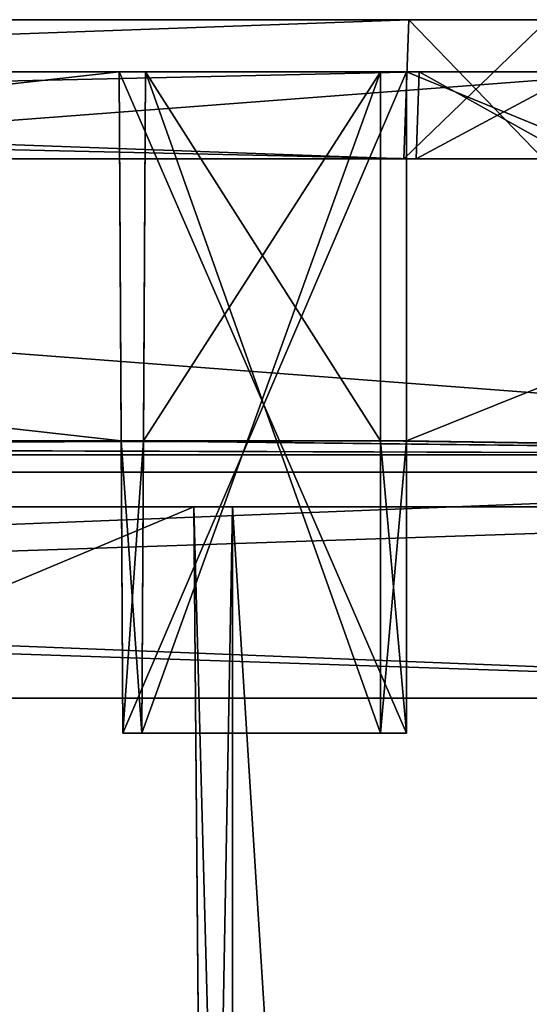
# Model space of a CAD drawing. Header units: millimetres. Extents: x -360 to 362, y 0 to 398.
# Tile 239 of 256: x 89 to 118, y 340 to 397. Entities that reach past the tile are written whole.
import ezdxf

# ---------------------------------------------------------------- set-up
doc = ezdxf.new("R2010")
doc.units = ezdxf.units.MM
doc.header["$LTSCALE"] = 33.374815
for name, color, linetype in [('137', 7, 'CONTINUOUS'), ('144', 7, 'CONTINUOUS'), ('151', 7, 'CONTINUOUS'), ('172', 7, 'CONTINUOUS'), ('2', 7, 'CONTINUOUS'), ('28', 7, 'CONTINUOUS'), ('293', 7, 'CONTINUOUS'), ('294', 7, 'CONTINUOUS'), ('295', 7, 'CONTINUOUS'), ('3', 7, 'CONTINUOUS'), ('307', 7, 'CONTINUOUS'), ('308', 7, 'CONTINUOUS'), ('309', 7, 'CONTINUOUS'), ('4', 7, 'CONTINUOUS'), ('5', 7, 'CONTINUOUS'), ('6', 7, 'CONTINUOUS'), ('630', 7, 'CONTINUOUS'), ('632', 7, 'CONTINUOUS'), ('634', 7, 'CONTINUOUS'), ('636', 7, 'CONTINUOUS'), ('643', 7, 'CONTINUOUS'), ('644', 7, 'CONTINUOUS'), ('646', 7, 'CONTINUOUS'), ('647', 7, 'CONTINUOUS'), ('649', 7, 'CONTINUOUS'), ('650', 7, 'CONTINUOUS'), ('652', 7, 'CONTINUOUS'), ('653', 7, 'CONTINUOUS'), ('654', 7, 'CONTINUOUS'), ('655', 7, 'CONTINUOUS'), ('656', 7, 'CONTINUOUS'), ('657', 7, 'CONTINUOUS'), ('658', 7, 'CONTINUOUS'), ('677', 7, 'CONTINUOUS'), ('7', 7, 'CONTINUOUS'), ('722', 7, 'CONTINUOUS'), ('723', 7, 'CONTINUOUS'), ('724', 7, 'CONTINUOUS'), ('725', 7, 'CONTINUOUS'), ('726', 7, 'CONTINUOUS'), ('727', 7, 'CONTINUOUS'), ('728', 7, 'CONTINUOUS'), ('729', 7, 'CONTINUOUS'), ('730', 7, 'CONTINUOUS'), ('731', 7, 'CONTINUOUS'), ('732', 7, 'CONTINUOUS'), ('748', 7, 'CONTINUOUS'), ('749', 7, 'CONTINUOUS'), ('750', 7, 'CONTINUOUS'), ('751', 7, 'CONTINUOUS'), ('752', 7, 'CONTINUOUS'), ('765', 7, 'CONTINUOUS'), ('766', 7, 'CONTINUOUS'), ('768', 7, 'CONTINUOUS'), ('769', 7, 'CONTINUOUS'), ('773', 7, 'CONTINUOUS'), ('776', 7, 'CONTINUOUS')]:
    doc.layers.add(name, color=color, linetype=linetype)

msp = doc.modelspace()

# ---------------------------------------------------------------- linework, layer by layer
at = {"layer": '137', "linetype": 'Continuous'}
for points in [[(-164.001, 358, -6), (164.001, 358, -6), (-163.774, 371, -6.227), (-164.001, 358, -6)], [(164.001, 358, -6), (163.774, 371, -6.227), (-163.774, 371, -6.227), (164.001, 358, -6)]]:
    msp.add_3dface(points, dxfattribs=at)
at = {"layer": '144', "linetype": 'Continuous'}
for points in [[(-163.808, 369, -8.192), (163.808, 369, -8.192), (-164, 358, -8), (-163.808, 369, -8.192)], [(163.808, 369, -8.192), (164, 358, -8), (-164, 358, -8), (163.808, 369, -8.192)]]:
    msp.add_3dface(points, dxfattribs=at)
at = {"layer": '151', "linetype": 'Continuous'}
for points in [[(98.526, 369, -13.616), (-98.526, 369, -13.616), (-99.25, 286, -16.514), (98.526, 369, -13.616)], [(98.526, 369, -13.616), (-99.25, 286, -16.514), (99.25, 286, -16.514), (98.526, 369, -13.616)], [(146.213, 369, -13.616), (100.75, 369, -13.616), (100.75, 286, -16.514), (146.213, 369, -13.616)], [(146.213, 369, -13.616), (100.75, 286, -16.514), (113.041, 15, -25.978), (146.213, 369, -13.616)], [(123.06, 15, -25.978), (146.213, 369, -13.616), (113.041, 15, -25.978), (123.06, 15, -25.978)]]:
    msp.add_3dface(points, dxfattribs=at)
at = {"layer": '172', "linetype": 'Continuous'}
for points in [[(-99.25, 286, -330.486), (-98.526, 369, -333.384), (99.25, 286, -330.486), (-99.25, 286, -330.486)], [(-98.526, 369, -333.384), (98.526, 369, -333.384), (99.25, 286, -330.486), (-98.526, 369, -333.384)], [(100.75, 369, -333.384), (146.213, 369, -333.384), (123.06, 15, -321.022), (100.75, 369, -333.384)], [(100.75, 369, -333.384), (123.06, 15, -321.022), (100.75, 286, -330.486), (100.75, 369, -333.384)]]:
    msp.add_3dface(points, dxfattribs=at)
at = {"layer": '2', "linetype": 'Continuous'}
for points in [[(-165.308, 369, -337.308), (-164.868, 369, -338.368), (165.308, 369, -337.308), (-165.308, 369, -337.308)], [(-98.526, 369, -337.21), (-165.308, 369, -337.308), (98.526, 369, -337.21), (-98.526, 369, -337.21)], [(-165.308, 369, -337.308), (165.308, 369, -337.308), (98.526, 369, -337.21), (-165.308, 369, -337.308)], [(-164.868, 369, -8.632), (-165.308, 369, -9.692), (164.868, 369, -8.632), (-164.868, 369, -8.632)], [(164.868, 369, -8.632), (-165.308, 369, -9.692), (165.308, 369, -9.692), (164.868, 369, -8.632)], [(165.308, 369, -9.692), (-165.308, 369, -9.692), (-98.526, 369, -9.79), (165.308, 369, -9.692)], [(-164.868, 369, -338.368), (-163.808, 369, -338.808), (164.868, 369, -338.368), (-164.868, 369, -338.368)], [(165.308, 369, -337.308), (-164.868, 369, -338.368), (164.868, 369, -338.368), (165.308, 369, -337.308)], [(-163.808, 369, -8.192), (-164.868, 369, -8.632), (163.808, 369, -8.192), (-163.808, 369, -8.192)], [(163.808, 369, -8.192), (-164.868, 369, -8.632), (164.868, 369, -8.632), (163.808, 369, -8.192)], [(-163.808, 369, -338.808), (163.808, 369, -338.808), (164.868, 369, -338.368), (-163.808, 369, -338.808)], [(165.308, 369, -9.692), (-98.526, 369, -9.79), (98.526, 369, -9.79), (165.308, 369, -9.692)], [(-98.526, 369, -9.79), (-98.526, 369, -13.616), (98.526, 369, -9.79), (-98.526, 369, -9.79)], [(98.526, 369, -9.79), (-98.526, 369, -13.616), (98.526, 369, -13.616), (98.526, 369, -9.79)], [(-98.526, 369, -333.384), (-98.526, 369, -337.21), (98.526, 369, -333.384), (-98.526, 369, -333.384)], [(98.526, 369, -333.384), (-98.526, 369, -337.21), (98.526, 369, -337.21), (98.526, 369, -333.384)], [(100.75, 369, -337.21), (98.526, 369, -337.21), (165.308, 369, -337.308), (100.75, 369, -337.21)], [(100.75, 369, -9.79), (165.308, 369, -9.692), (98.526, 369, -9.79), (100.75, 369, -9.79)], [(146.213, 369, -13.616), (165.308, 369, -9.692), (100.75, 369, -13.616), (146.213, 369, -13.616)], [(100.75, 369, -13.616), (165.308, 369, -9.692), (100.75, 369, -9.79), (100.75, 369, -13.616)], [(100.75, 369, -337.21), (165.308, 369, -337.308), (146.213, 369, -333.384), (100.75, 369, -337.21)], [(100.75, 369, -333.384), (100.75, 369, -337.21), (146.213, 369, -333.384), (100.75, 369, -333.384)]]:
    msp.add_3dface(points, dxfattribs=at)
at = {"layer": '28', "linetype": 'Continuous'}
for points in [[(-146.339, 371, -15.547), (146.339, 371, -15.547), (124.611, 38.791, -27.148), (-146.339, 371, -15.547)], [(-123.968, 38.791, -27.148), (-146.339, 371, -15.547), (123.968, 38.791, -27.148), (-123.968, 38.791, -27.148)], [(123.968, 38.791, -27.148), (-146.339, 371, -15.547), (124.611, 38.791, -27.148), (123.968, 38.791, -27.148)]]:
    msp.add_3dface(points, dxfattribs=at)
at = {"layer": '293', "linetype": 'Continuous'}
for points in [[(100.75, 369, -337.21), (100.75, 369, -333.384), (100.75, 286, -330.486), (100.75, 369, -337.21)], [(100.75, 369, -337.21), (100.75, 286, -330.486), (100.75, 286.395, -336.489), (100.75, 369, -337.21)]]:
    msp.add_3dface(points, dxfattribs=at)
at = {"layer": '294', "linetype": 'Continuous'}
for points in [[(98.526, 369, -337.21), (100.75, 369, -337.21), (100.75, 286.395, -336.489), (98.526, 369, -337.21)], [(98.526, 369, -337.21), (100.75, 286.395, -336.489), (99.247, 286.395, -336.489), (98.526, 369, -337.21)]]:
    msp.add_3dface(points, dxfattribs=at)
at = {"layer": '295', "linetype": 'Continuous'}
for points in [[(98.526, 369, -333.384), (98.526, 369, -337.21), (99.247, 286.395, -336.489), (98.526, 369, -333.384)], [(99.25, 286, -330.486), (98.526, 369, -333.384), (99.25, 286, -333.143), (99.25, 286, -330.486)], [(98.526, 369, -333.384), (99.247, 286.395, -336.489), (99.25, 286, -333.143), (98.526, 369, -333.384)]]:
    msp.add_3dface(points, dxfattribs=at)
at = {"layer": '3', "linetype": 'Continuous'}
for points in [[(-163.808, 369, -338.808), (-164, 358, -339), (164, 358, -339), (-163.808, 369, -338.808)], [(163.808, 369, -338.808), (-163.808, 369, -338.808), (164, 358, -339), (163.808, 369, -338.808)]]:
    msp.add_3dface(points, dxfattribs=at)
at = {"layer": '307', "linetype": 'Continuous'}
for points in [[(98.526, 369, -9.79), (98.526, 369, -13.616), (99.25, 286, -16.514), (98.526, 369, -9.79)], [(98.526, 369, -9.79), (99.25, 286, -16.514), (99.247, 286.395, -10.511), (98.526, 369, -9.79)]]:
    msp.add_3dface(points, dxfattribs=at)
at = {"layer": '308', "linetype": 'Continuous'}
for points in [[(100.75, 369, -9.79), (98.526, 369, -9.79), (99.247, 286.395, -10.511), (100.75, 369, -9.79)], [(100.75, 369, -9.79), (99.247, 286.395, -10.511), (100.75, 286.395, -10.511), (100.75, 369, -9.79)]]:
    msp.add_3dface(points, dxfattribs=at)
at = {"layer": '309', "linetype": 'Continuous'}
for points in [[(100.75, 369, -13.616), (100.75, 369, -9.79), (100.75, 286.395, -10.511), (100.75, 369, -13.616)], [(100.75, 286, -16.514), (100.75, 369, -13.616), (100.75, 286, -13.857), (100.75, 286, -16.514)], [(100.75, 369, -13.616), (100.75, 286.395, -10.511), (100.75, 286, -13.857), (100.75, 369, -13.616)]]:
    msp.add_3dface(points, dxfattribs=at)
at = {"layer": '4', "linetype": 'Continuous'}
for points in [[(164.001, 358, -341), (-164, 358, -339), (-164.001, 358, -341), (164.001, 358, -341)], [(164.001, 358, -6), (-164.001, 358, -6), (164, 358, -8), (164.001, 358, -6)], [(164, 358, -8), (-164.001, 358, -6), (-164, 358, -8), (164, 358, -8)], [(164, 358, -339), (-164, 358, -339), (164.001, 358, -341), (164, 358, -339)]]:
    msp.add_3dface(points, dxfattribs=at)
at = {"layer": '5', "linetype": 'Continuous'}
for points in [[(164.001, 358, -341), (-164.001, 358, -341), (163.774, 371, -340.773), (164.001, 358, -341)], [(-164.001, 358, -341), (-163.774, 371, -340.773), (163.774, 371, -340.773), (-164.001, 358, -341)]]:
    msp.add_3dface(points, dxfattribs=at)
at = {"layer": '6', "linetype": 'Continuous'}
for points in [[(163.774, 371, -340.773), (-163.774, 371, -340.773), (146.339, 371, -331.453), (163.774, 371, -340.773)], [(146.339, 371, -331.453), (-163.774, 371, -340.773), (-146.339, 371, -331.453), (146.339, 371, -331.453)], [(-163.774, 371, -6.227), (163.774, 371, -6.227), (-146.339, 371, -15.547), (-163.774, 371, -6.227)], [(-146.339, 371, -15.547), (163.774, 371, -6.227), (146.339, 371, -15.547), (-146.339, 371, -15.547)]]:
    msp.add_3dface(points, dxfattribs=at)
at = {"layer": '630', "linetype": 'Continuous'}
for points in [[(165.002, 372, -5), (-165.002, 372, -5), (164.301, 372, -8), (165.002, 372, -5)], [(164.301, 372, -8), (-165.002, 372, -5), (-164.301, 372, -8), (164.301, 372, -8)], [(-165.002, 372, -342), (165.002, 372, -342), (-164.301, 372, -339), (-165.002, 372, -342)], [(-164.301, 372, -339), (165.002, 372, -342), (164.301, 372, -339), (-164.301, 372, -339)]]:
    msp.add_3dface(points, dxfattribs=at)
at = {"layer": '632', "linetype": 'Continuous'}
for points in [[(-164.129, 397, -5.873), (164.129, 397, -5.873), (-110.883, 397, -46.627), (-164.129, 397, -5.873)], [(164.129, 397, -341.127), (-164.129, 397, -341.127), (110.883, 397, -300.373), (164.129, 397, -341.127)], [(110.883, 397, -300.373), (-164.129, 397, -341.127), (-110.883, 397, -300.373), (110.883, 397, -300.373)], [(-110.883, 397, -46.627), (164.129, 397, -5.873), (110.883, 397, -46.627), (-110.883, 397, -46.627)], [(110.883, 397, -46.627), (164.129, 397, -5.873), (118.873, 397, -48.765), (110.883, 397, -46.627)], [(118.871, 397, -298.236), (164.129, 397, -341.127), (110.883, 397, -300.373), (118.871, 397, -298.236)]]:
    msp.add_3dface(points, dxfattribs=at)
at = {"layer": '634', "linetype": 'Continuous'}
for points in [[(111.305, 389, -43.906), (-111.305, 389, -43.906), (110.603, 389, -46.906), (111.305, 389, -43.906)], [(110.603, 389, -46.906), (-111.305, 389, -43.906), (-110.603, 389, -46.906), (110.603, 389, -46.906)], [(-111.305, 389, -303.094), (111.305, 389, -303.094), (-110.603, 389, -300.094), (-111.305, 389, -303.094)], [(-110.603, 389, -300.094), (111.305, 389, -303.094), (110.603, 389, -300.094), (-110.603, 389, -300.094)], [(118.604, 389, -49.05), (111.305, 389, -43.906), (110.603, 389, -46.906), (118.604, 389, -49.05)], [(110.603, 389, -300.094), (111.305, 389, -303.094), (118.603, 389, -297.95), (110.603, 389, -300.094)], [(120.454, 389, -46.358), (111.305, 389, -43.906), (118.604, 389, -49.05), (120.454, 389, -46.358)], [(111.305, 389, -303.094), (120.457, 389, -300.641), (118.603, 389, -297.95), (111.305, 389, -303.094)]]:
    msp.add_3dface(points, dxfattribs=at)
at = {"layer": '636', "linetype": 'Continuous'}
for points in [[(95.75, 394, -8.768), (95.75, 394, -20.5), (109.25, 394, -20.5), (95.75, 394, -8.768)], [(109.25, 394, -8.768), (95.75, 394, -8.768), (109.25, 394, -20.5), (109.25, 394, -8.768)]]:
    msp.add_3dface(points, dxfattribs=at)
at = {"layer": '643', "linetype": 'Continuous'}
for points in [[(109.25, 394, -326.5), (95.75, 394, -326.5), (109.25, 394, -338.232), (109.25, 394, -326.5)], [(109.25, 394, -338.232), (95.75, 394, -326.5), (95.75, 394, -338.232), (109.25, 394, -338.232)]]:
    msp.add_3dface(points, dxfattribs=at)
at = {"layer": '644', "linetype": 'Continuous'}
for points in [[(94.25, 394, -22), (-94.25, 394, -22), (-111.479, 394, -43.732), (94.25, 394, -22)], [(110.75, 394, -22), (94.25, 394, -22), (-111.479, 394, -43.732), (110.75, 394, -22)], [(111.479, 394, -43.732), (110.75, 394, -22), (-111.479, 394, -43.732), (111.479, 394, -43.732)], [(-111.479, 394, -303.268), (-110.75, 394, -325), (111.479, 394, -303.268), (-111.479, 394, -303.268)], [(-110.75, 394, -325), (-94.25, 394, -325), (111.479, 394, -303.268), (-110.75, 394, -325)], [(-94.25, 394, -8.768), (-94.25, 394, -22), (94.25, 394, -8.768), (-94.25, 394, -8.768)], [(94.25, 394, -8.768), (-94.25, 394, -22), (94.25, 394, -22), (94.25, 394, -8.768)], [(94.25, 394, -338.232), (94.25, 394, -325), (-94.25, 394, -338.232), (94.25, 394, -338.232)], [(-94.25, 394, -338.232), (94.25, 394, -325), (-94.25, 394, -325), (-94.25, 394, -338.232)], [(-94.25, 394, -325), (94.25, 394, -325), (111.479, 394, -303.268), (-94.25, 394, -325)], [(110.75, 394, -325), (164.732, 394, -284.25), (94.25, 394, -325), (110.75, 394, -325)], [(94.25, 394, -325), (164.732, 394, -284.25), (120.629, 394, -300.817), (94.25, 394, -325)], [(111.479, 394, -303.268), (94.25, 394, -325), (120.629, 394, -300.817), (111.479, 394, -303.268)], [(110.75, 394, -8.768), (110.75, 394, -22), (163.532, 394, -8.768), (110.75, 394, -8.768)], [(163.532, 394, -8.768), (110.75, 394, -22), (164.381, 394, -9.119), (163.532, 394, -8.768)], [(164.381, 394, -9.119), (110.75, 394, -22), (164.732, 394, -9.968), (164.381, 394, -9.119)], [(164.732, 394, -9.968), (110.75, 394, -22), (111.479, 394, -43.732), (164.732, 394, -9.968)], [(164.732, 394, -337.032), (164.732, 394, -284.25), (110.75, 394, -325), (164.732, 394, -337.032)], [(164.381, 394, -337.881), (164.732, 394, -337.032), (110.75, 394, -338.232), (164.381, 394, -337.881)], [(110.75, 394, -338.232), (164.732, 394, -337.032), (110.75, 394, -325), (110.75, 394, -338.232)], [(163.532, 394, -338.232), (164.381, 394, -337.881), (110.75, 394, -338.232), (163.532, 394, -338.232)], [(120.631, 394, -46.185), (164.732, 394, -9.968), (111.479, 394, -43.732), (120.631, 394, -46.185)]]:
    msp.add_3dface(points, dxfattribs=at)
at = {"layer": '646', "linetype": 'Continuous'}
for points in [[(111.305, 389, -43.906), (120.454, 389, -46.358), (111.479, 394, -43.732), (111.305, 389, -43.906)], [(120.454, 389, -46.358), (120.631, 394, -46.185), (111.479, 394, -43.732), (120.454, 389, -46.358)]]:
    msp.add_3dface(points, dxfattribs=at)
at = {"layer": '647', "linetype": 'Continuous'}
for points in [[(-111.305, 389, -43.906), (111.305, 389, -43.906), (-111.479, 394, -43.732), (-111.305, 389, -43.906)], [(111.305, 389, -43.906), (111.479, 394, -43.732), (-111.479, 394, -43.732), (111.305, 389, -43.906)]]:
    msp.add_3dface(points, dxfattribs=at)
at = {"layer": '649', "linetype": 'Continuous'}
for points in [[(120.457, 389, -300.641), (111.305, 389, -303.094), (120.629, 394, -300.817), (120.457, 389, -300.641)], [(111.305, 389, -303.094), (111.479, 394, -303.268), (120.629, 394, -300.817), (111.305, 389, -303.094)]]:
    msp.add_3dface(points, dxfattribs=at)
at = {"layer": '650', "linetype": 'Continuous'}
for points in [[(-111.305, 389, -303.094), (-111.479, 394, -303.268), (111.479, 394, -303.268), (-111.305, 389, -303.094)], [(111.305, 389, -303.094), (-111.305, 389, -303.094), (111.479, 394, -303.268), (111.305, 389, -303.094)]]:
    msp.add_3dface(points, dxfattribs=at)
at = {"layer": '652', "linetype": 'Continuous'}
for points in [[(109.25, 394, -20.5), (95.75, 394, -20.5), (95.551, 356, -20.5), (109.25, 394, -20.5)], [(109.25, 394, -20.5), (95.551, 356, -20.5), (109.25, 356, -20.5), (109.25, 394, -20.5)]]:
    msp.add_3dface(points, dxfattribs=at)
at = {"layer": '653', "linetype": 'Continuous'}
for points in [[(110.75, 356, -22), (95.551, 356, -20.5), (94.449, 356, -22), (110.75, 356, -22)], [(94.449, 356, -22), (95.551, 356, -20.5), (94.449, 356, -17.312), (94.449, 356, -22)], [(94.449, 356, -17.312), (95.551, 356, -20.5), (95.551, 356, -17.312), (94.449, 356, -17.312)], [(109.25, 356, -20.5), (95.551, 356, -20.5), (110.75, 356, -22), (109.25, 356, -20.5)], [(109.25, 356, -17.312), (109.25, 356, -20.5), (110.75, 356, -22), (109.25, 356, -17.312)], [(110.75, 356, -17.312), (109.25, 356, -17.312), (110.75, 356, -22), (110.75, 356, -17.312)]]:
    msp.add_3dface(points, dxfattribs=at)
at = {"layer": '654', "linetype": 'Continuous'}
for points in [[(109.25, 394, -8.768), (109.25, 394, -20.5), (109.25, 372.8, -15.843), (109.25, 394, -8.768)], [(109.25, 394, -8.768), (109.25, 372.8, -15.843), (109.25, 372.8, -8.028), (109.25, 394, -8.768)], [(109.25, 394, -20.5), (109.25, 356, -20.5), (109.25, 372.8, -15.843), (109.25, 394, -20.5)], [(109.25, 356, -20.5), (109.25, 356, -17.312), (109.25, 372.8, -15.843), (109.25, 356, -20.5)]]:
    msp.add_3dface(points, dxfattribs=at)
at = {"layer": '655', "linetype": 'Continuous'}
for points in [[(109.25, 356, -17.312), (110.75, 356, -17.312), (110.75, 372.8, -15.843), (109.25, 356, -17.312)], [(109.25, 372.8, -15.843), (109.25, 356, -17.312), (110.75, 372.8, -15.843), (109.25, 372.8, -15.843)]]:
    msp.add_3dface(points, dxfattribs=at)
at = {"layer": '656', "linetype": 'Continuous'}
for points in [[(109.25, 372.8, -8.028), (109.25, 372.8, -15.843), (110.75, 372.8, -8.028), (109.25, 372.8, -8.028)], [(109.25, 372.8, -15.843), (110.75, 372.8, -15.843), (110.75, 372.8, -8.028), (109.25, 372.8, -15.843)]]:
    msp.add_3dface(points, dxfattribs=at)
at = {"layer": '657', "linetype": 'Continuous'}
for points in [[(110.75, 394, -22), (110.75, 394, -8.768), (110.75, 372.8, -8.028), (110.75, 394, -22)], [(110.75, 394, -22), (110.75, 356, -17.312), (110.75, 356, -22), (110.75, 394, -22)], [(110.75, 356, -17.312), (110.75, 394, -22), (110.75, 372.8, -15.843), (110.75, 356, -17.312)], [(110.75, 372.8, -15.843), (110.75, 394, -22), (110.75, 372.8, -8.028), (110.75, 372.8, -15.843)]]:
    msp.add_3dface(points, dxfattribs=at)
at = {"layer": '658', "linetype": 'Continuous'}
for points in [[(-94.25, 394, -8.768), (94.25, 394, -8.768), (-94.361, 372.8, -8.028), (-94.25, 394, -8.768)], [(94.25, 394, -8.768), (94.361, 372.8, -8.028), (-94.361, 372.8, -8.028), (94.25, 394, -8.768)], [(95.75, 394, -8.768), (109.25, 394, -8.768), (95.639, 372.8, -8.028), (95.75, 394, -8.768)], [(109.25, 394, -8.768), (109.25, 372.8, -8.028), (95.639, 372.8, -8.028), (109.25, 394, -8.768)], [(163.532, 394, -8.768), (164.301, 372, -8), (110.75, 372.8, -8.028), (163.532, 394, -8.768)], [(110.75, 394, -8.768), (163.532, 394, -8.768), (110.75, 372.8, -8.028), (110.75, 394, -8.768)], [(164.301, 372, -8), (-164.301, 372, -8), (110.75, 372.8, -8.028), (164.301, 372, -8)], [(-164.301, 372, -8), (109.25, 372.8, -8.028), (110.75, 372.8, -8.028), (-164.301, 372, -8)], [(109.25, 372.8, -8.028), (-164.301, 372, -8), (95.639, 372.8, -8.028), (109.25, 372.8, -8.028)], [(95.639, 372.8, -8.028), (-164.301, 372, -8), (94.361, 372.8, -8.028), (95.639, 372.8, -8.028)], [(94.361, 372.8, -8.028), (-164.301, 372, -8), (-94.361, 372.8, -8.028), (94.361, 372.8, -8.028)]]:
    msp.add_3dface(points, dxfattribs=at)
at = {"layer": '677', "linetype": 'Continuous'}
for points in [[(-94.25, 394, -338.232), (-94.361, 372.8, -338.972), (94.361, 372.8, -338.972), (-94.25, 394, -338.232)], [(94.25, 394, -338.232), (-94.25, 394, -338.232), (94.361, 372.8, -338.972), (94.25, 394, -338.232)], [(95.75, 394, -338.232), (95.639, 372.8, -338.972), (109.25, 372.8, -338.972), (95.75, 394, -338.232)], [(109.25, 394, -338.232), (95.75, 394, -338.232), (109.25, 372.8, -338.972), (109.25, 394, -338.232)], [(164.301, 372, -339), (163.532, 394, -338.232), (110.75, 394, -338.232), (164.301, 372, -339)], [(164.301, 372, -339), (110.75, 394, -338.232), (110.75, 372.8, -338.972), (164.301, 372, -339)], [(-164.301, 372, -339), (164.301, 372, -339), (-110.75, 372.8, -338.972), (-164.301, 372, -339)], [(-110.75, 372.8, -338.972), (164.301, 372, -339), (-109.25, 372.8, -338.972), (-110.75, 372.8, -338.972)], [(-109.25, 372.8, -338.972), (164.301, 372, -339), (-95.639, 372.8, -338.972), (-109.25, 372.8, -338.972)], [(-95.639, 372.8, -338.972), (164.301, 372, -339), (-94.361, 372.8, -338.972), (-95.639, 372.8, -338.972)], [(-94.361, 372.8, -338.972), (164.301, 372, -339), (94.361, 372.8, -338.972), (-94.361, 372.8, -338.972)], [(94.361, 372.8, -338.972), (164.301, 372, -339), (95.639, 372.8, -338.972), (94.361, 372.8, -338.972)], [(95.639, 372.8, -338.972), (164.301, 372, -339), (109.25, 372.8, -338.972), (95.639, 372.8, -338.972)], [(109.25, 372.8, -338.972), (164.301, 372, -339), (110.75, 372.8, -338.972), (109.25, 372.8, -338.972)]]:
    msp.add_3dface(points, dxfattribs=at)
at = {"layer": '7', "linetype": 'Continuous'}
for points in [[(146.339, 371, -331.453), (-146.339, 371, -331.453), (-124.611, 38.791, -319.852), (146.339, 371, -331.453)], [(-123.968, 38.791, -319.852), (146.339, 371, -331.453), (-124.611, 38.791, -319.852), (-123.968, 38.791, -319.852)], [(146.339, 371, -331.453), (-123.968, 38.791, -319.852), (123.968, 38.791, -319.852), (146.339, 371, -331.453)]]:
    msp.add_3dface(points, dxfattribs=at)
at = {"layer": '722', "linetype": 'Continuous'}
for points in [[(94.25, 394, -325), (94.25, 394, -338.232), (94.361, 372.8, -338.972), (94.25, 394, -325)], [(94.25, 394, -325), (94.361, 372.8, -338.972), (94.361, 372.8, -331.157), (94.25, 394, -325)], [(94.449, 356, -329.688), (94.25, 394, -325), (94.361, 372.8, -331.157), (94.449, 356, -329.688)], [(94.25, 394, -325), (94.449, 356, -329.688), (94.449, 356, -325), (94.25, 394, -325)]]:
    msp.add_3dface(points, dxfattribs=at)
at = {"layer": '723', "linetype": 'Continuous'}
for points in [[(94.449, 356, -329.688), (94.361, 372.8, -331.157), (95.551, 356, -329.688), (94.449, 356, -329.688)], [(95.551, 356, -329.688), (94.361, 372.8, -331.157), (95.639, 372.8, -331.157), (95.551, 356, -329.688)]]:
    msp.add_3dface(points, dxfattribs=at)
at = {"layer": '724', "linetype": 'Continuous'}
for points in [[(94.449, 356, -325), (94.449, 356, -329.688), (95.551, 356, -329.688), (94.449, 356, -325)], [(94.449, 356, -325), (95.551, 356, -329.688), (95.551, 356, -326.5), (94.449, 356, -325)], [(94.449, 356, -325), (95.551, 356, -326.5), (109.25, 356, -326.5), (94.449, 356, -325)], [(110.75, 356, -325), (94.449, 356, -325), (109.25, 356, -326.5), (110.75, 356, -325)], [(110.75, 356, -329.688), (110.75, 356, -325), (109.25, 356, -326.5), (110.75, 356, -329.688)], [(109.25, 356, -329.688), (110.75, 356, -329.688), (109.25, 356, -326.5), (109.25, 356, -329.688)]]:
    msp.add_3dface(points, dxfattribs=at)
at = {"layer": '725', "linetype": 'Continuous'}
for points in [[(95.551, 356, -326.5), (95.75, 394, -326.5), (109.25, 356, -326.5), (95.551, 356, -326.5)], [(95.75, 394, -326.5), (109.25, 394, -326.5), (109.25, 356, -326.5), (95.75, 394, -326.5)]]:
    msp.add_3dface(points, dxfattribs=at)
at = {"layer": '726', "linetype": 'Continuous'}
for points in [[(109.25, 394, -326.5), (109.25, 394, -338.232), (109.25, 372.8, -338.972), (109.25, 394, -326.5)], [(109.25, 394, -326.5), (109.25, 372.8, -338.972), (109.25, 372.8, -331.157), (109.25, 394, -326.5)], [(109.25, 394, -326.5), (109.25, 356, -329.688), (109.25, 356, -326.5), (109.25, 394, -326.5)], [(109.25, 356, -329.688), (109.25, 394, -326.5), (109.25, 372.8, -331.157), (109.25, 356, -329.688)]]:
    msp.add_3dface(points, dxfattribs=at)
at = {"layer": '727', "linetype": 'Continuous'}
for points in [[(110.75, 356, -329.688), (109.25, 356, -329.688), (109.25, 372.8, -331.157), (110.75, 356, -329.688)], [(110.75, 356, -329.688), (109.25, 372.8, -331.157), (110.75, 372.8, -331.157), (110.75, 356, -329.688)]]:
    msp.add_3dface(points, dxfattribs=at)
at = {"layer": '728', "linetype": 'Continuous'}
for points in [[(110.75, 394, -338.232), (110.75, 394, -325), (110.75, 356, -325), (110.75, 394, -338.232)], [(110.75, 372.8, -338.972), (110.75, 394, -338.232), (110.75, 372.8, -331.157), (110.75, 372.8, -338.972)], [(110.75, 394, -338.232), (110.75, 356, -325), (110.75, 372.8, -331.157), (110.75, 394, -338.232)], [(110.75, 356, -325), (110.75, 356, -329.688), (110.75, 372.8, -331.157), (110.75, 356, -325)]]:
    msp.add_3dface(points, dxfattribs=at)
at = {"layer": '729', "linetype": 'Continuous'}
for points in [[(109.25, 372.8, -338.972), (110.75, 372.8, -338.972), (110.75, 372.8, -331.157), (109.25, 372.8, -338.972)], [(109.25, 372.8, -331.157), (109.25, 372.8, -338.972), (110.75, 372.8, -331.157), (109.25, 372.8, -331.157)]]:
    msp.add_3dface(points, dxfattribs=at)
at = {"layer": '730', "linetype": 'Continuous'}
for points in [[(110.75, 394, -325), (94.25, 394, -325), (94.449, 356, -325), (110.75, 394, -325)], [(110.75, 394, -325), (94.449, 356, -325), (110.75, 356, -325), (110.75, 394, -325)]]:
    msp.add_3dface(points, dxfattribs=at)
at = {"layer": '731', "linetype": 'Continuous'}
for points in [[(95.639, 372.8, -331.157), (95.75, 394, -326.5), (95.551, 356, -326.5), (95.639, 372.8, -331.157)], [(95.75, 394, -338.232), (95.75, 394, -326.5), (95.639, 372.8, -331.157), (95.75, 394, -338.232)], [(95.639, 372.8, -338.972), (95.75, 394, -338.232), (95.639, 372.8, -331.157), (95.639, 372.8, -338.972)], [(95.551, 356, -329.688), (95.639, 372.8, -331.157), (95.551, 356, -326.5), (95.551, 356, -329.688)]]:
    msp.add_3dface(points, dxfattribs=at)
at = {"layer": '732', "linetype": 'Continuous'}
for points in [[(94.361, 372.8, -338.972), (95.639, 372.8, -338.972), (95.639, 372.8, -331.157), (94.361, 372.8, -338.972)], [(94.361, 372.8, -331.157), (94.361, 372.8, -338.972), (95.639, 372.8, -331.157), (94.361, 372.8, -331.157)]]:
    msp.add_3dface(points, dxfattribs=at)
at = {"layer": '748', "linetype": 'Continuous'}
for points in [[(95.551, 356, -20.5), (95.75, 394, -20.5), (95.551, 356, -17.312), (95.551, 356, -20.5)], [(95.551, 356, -17.312), (95.75, 394, -20.5), (95.639, 372.8, -15.843), (95.551, 356, -17.312)], [(95.75, 394, -20.5), (95.75, 394, -8.768), (95.639, 372.8, -8.028), (95.75, 394, -20.5)], [(95.75, 394, -20.5), (95.639, 372.8, -8.028), (95.639, 372.8, -15.843), (95.75, 394, -20.5)]]:
    msp.add_3dface(points, dxfattribs=at)
at = {"layer": '749', "linetype": 'Continuous'}
for points in [[(95.639, 372.8, -8.028), (94.361, 372.8, -8.028), (94.361, 372.8, -15.843), (95.639, 372.8, -8.028)], [(95.639, 372.8, -15.843), (95.639, 372.8, -8.028), (94.361, 372.8, -15.843), (95.639, 372.8, -15.843)]]:
    msp.add_3dface(points, dxfattribs=at)
at = {"layer": '750', "linetype": 'Continuous'}
for points in [[(94.449, 356, -17.312), (95.639, 372.8, -15.843), (94.361, 372.8, -15.843), (94.449, 356, -17.312)], [(94.449, 356, -17.312), (95.551, 356, -17.312), (95.639, 372.8, -15.843), (94.449, 356, -17.312)]]:
    msp.add_3dface(points, dxfattribs=at)
at = {"layer": '751', "linetype": 'Continuous'}
for points in [[(94.25, 394, -8.768), (94.25, 394, -22), (94.449, 356, -22), (94.25, 394, -8.768)], [(94.25, 394, -8.768), (94.449, 356, -22), (94.361, 372.8, -15.843), (94.25, 394, -8.768)], [(94.361, 372.8, -8.028), (94.25, 394, -8.768), (94.361, 372.8, -15.843), (94.361, 372.8, -8.028)], [(94.449, 356, -22), (94.449, 356, -17.312), (94.361, 372.8, -15.843), (94.449, 356, -22)]]:
    msp.add_3dface(points, dxfattribs=at)
at = {"layer": '752', "linetype": 'Continuous'}
for points in [[(94.25, 394, -22), (110.75, 394, -22), (110.75, 356, -22), (94.25, 394, -22)], [(94.25, 394, -22), (110.75, 356, -22), (94.449, 356, -22), (94.25, 394, -22)]]:
    msp.add_3dface(points, dxfattribs=at)
at = {"layer": '765', "linetype": 'Continuous'}
for points in [[(110.883, 397, -46.627), (118.873, 397, -48.765), (110.603, 389, -46.906), (110.883, 397, -46.627)], [(118.873, 397, -48.765), (118.604, 389, -49.05), (110.603, 389, -46.906), (118.873, 397, -48.765)]]:
    msp.add_3dface(points, dxfattribs=at)
at = {"layer": '766', "linetype": 'Continuous'}
for points in [[(-110.883, 397, -46.627), (110.883, 397, -46.627), (-110.603, 389, -46.906), (-110.883, 397, -46.627)], [(110.883, 397, -46.627), (110.603, 389, -46.906), (-110.603, 389, -46.906), (110.883, 397, -46.627)]]:
    msp.add_3dface(points, dxfattribs=at)
at = {"layer": '768', "linetype": 'Continuous'}
for points in [[(110.883, 397, -300.373), (110.603, 389, -300.094), (118.603, 389, -297.95), (110.883, 397, -300.373)], [(118.871, 397, -298.236), (110.883, 397, -300.373), (118.603, 389, -297.95), (118.871, 397, -298.236)]]:
    msp.add_3dface(points, dxfattribs=at)
at = {"layer": '769', "linetype": 'Continuous'}
for points in [[(110.883, 397, -300.373), (-110.883, 397, -300.373), (110.603, 389, -300.094), (110.883, 397, -300.373)], [(-110.883, 397, -300.373), (-110.603, 389, -300.094), (110.603, 389, -300.094), (-110.883, 397, -300.373)]]:
    msp.add_3dface(points, dxfattribs=at)
at = {"layer": '773', "linetype": 'Continuous'}
for points in [[(-165.002, 372, -5), (165.002, 372, -5), (-164.129, 397, -5.873), (-165.002, 372, -5)], [(165.002, 372, -5), (164.129, 397, -5.873), (-164.129, 397, -5.873), (165.002, 372, -5)]]:
    msp.add_3dface(points, dxfattribs=at)
at = {"layer": '776', "linetype": 'Continuous'}
for points in [[(165.002, 372, -342), (-165.002, 372, -342), (164.129, 397, -341.127), (165.002, 372, -342)], [(-165.002, 372, -342), (-164.129, 397, -341.127), (164.129, 397, -341.127), (-165.002, 372, -342)]]:
    msp.add_3dface(points, dxfattribs=at)

doc.saveas('drawing.dxf')
